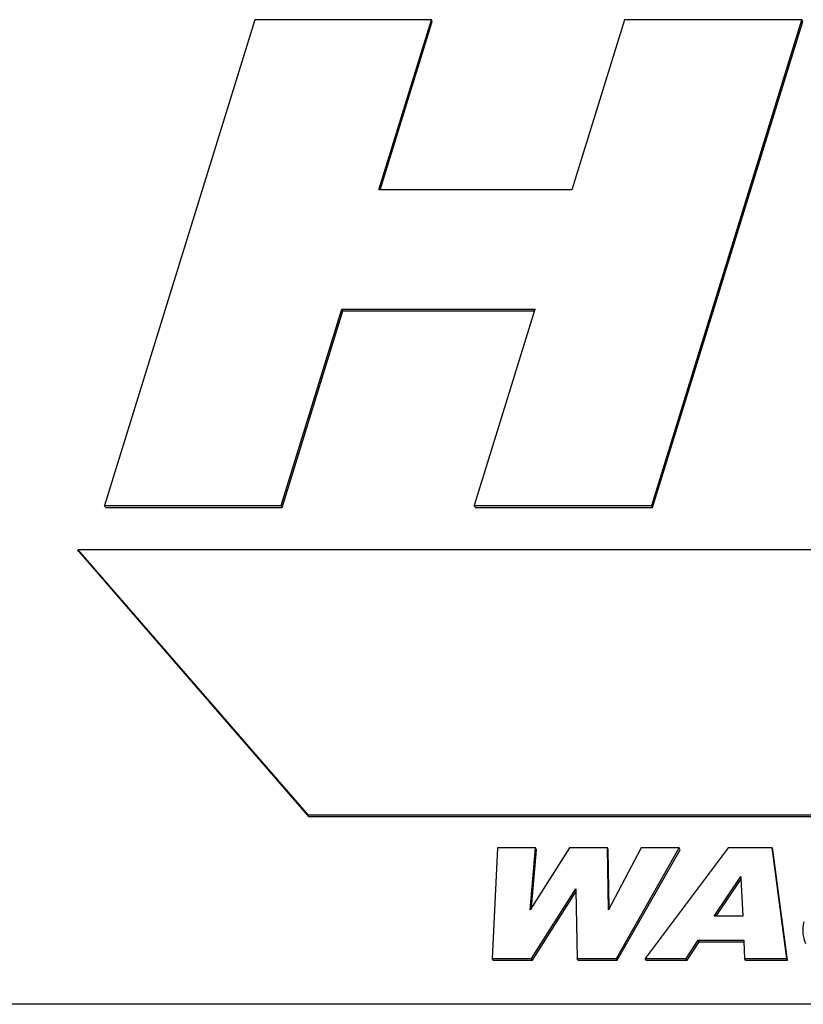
# Model space of a CAD drawing. Header units: millimetres. Extents: x 0 to 4200, y 0 to 2970.
# Tile 7 of 16: x 3054 to 3082, y 885 to 920. Entities that reach past the tile are written whole.
import ezdxf

# ---------------------------------------------------------------- set-up
doc = ezdxf.new("R2010")
doc.units = ezdxf.units.MM
doc.header["$LTSCALE"] = 231
doc.layers.get('0').update_dxf_attribs({"linetype": 'CONTINUOUS'})

msp = doc.modelspace()

# ---------------------------------------------------------------- linework, layer by layer
at = {"color": 7, "linetype": 'CONTINUOUS'}
for p, q in [((3062.183, 920.201), (3056.858, 902.967)), ((3068.445, 920.201), (3062.183, 920.201)), ((3066.581, 914.17), (3068.445, 920.201)), ((3068.475, 920.138), (3068.445, 920.201)), ((3075.287, 920.201), (3073.423, 914.17)), ((3081.576, 920.201), (3075.287, 920.201)), ((3076.251, 902.967), (3081.576, 920.201)), ((3081.607, 920.138), (3081.576, 920.201)), ((3066.631, 914.17), (3068.475, 920.138)), ((3076.281, 902.905), (3081.607, 920.138)), ((3073.423, 914.17), (3066.581, 914.17)), ((3063.119, 902.967), (3065.274, 909.938)), ((3063.15, 902.905), (3065.304, 909.876)), ((3065.274, 909.938), (3072.116, 909.938)), ((3065.304, 909.876), (3065.274, 909.938)), ((3065.304, 909.876), (3072.096, 909.876)), ((3072.101, 909.89), (3069.961, 902.967)), ((3072.116, 909.938), (3072.101, 909.89)), ((3056.889, 902.905), (3056.858, 902.967)), ((3056.858, 902.967), (3063.119, 902.967)), ((3056.889, 902.905), (3063.15, 902.905)), ((3063.15, 902.905), (3063.119, 902.967)), ((3069.992, 902.905), (3069.961, 902.967)), ((3069.961, 902.967), (3076.251, 902.967)), ((3069.992, 902.905), (3076.281, 902.905)), ((3076.281, 902.905), (3076.251, 902.967)), ((3166.443, 901.401), (3055.915, 901.401)), ((3055.946, 901.339), (3055.915, 901.401)), ((3055.915, 901.401), (3064.063, 892.001)), ((3055.946, 901.339), (3064.094, 891.939)), ((3064.063, 892.001), (3163.538, 892.001)), ((3064.094, 891.939), (3064.063, 892.001)), ((3064.094, 891.939), (3163.568, 891.939)), ((3070.787, 890.826), (3070.601, 886.909)), ((3072.138, 890.826), (3070.787, 890.826)), ((3073.335, 890.826), (3071.947, 888.632)), ((3071.947, 888.632), (3072.138, 890.826)), ((3072.169, 890.764), (3072.138, 890.826)), ((3074.683, 890.826), (3073.335, 890.826)), ((3074.713, 890.764), (3074.683, 890.826)), ((3074.719, 888.635), (3074.683, 890.826)), ((3075.883, 890.826), (3074.719, 888.635)), ((3075.002, 886.909), (3077.23, 890.826)), ((3077.23, 890.826), (3075.883, 890.826)), ((3078.965, 890.826), (3076.023, 886.909)), ((3077.261, 890.764), (3077.23, 890.826)), ((3080.516, 890.826), (3078.965, 890.826)), ((3080.547, 890.764), (3080.516, 890.826)), ((3081.037, 886.909), (3080.516, 890.826)), ((3071.989, 888.698), (3072.169, 890.764)), ((3074.747, 888.689), (3074.713, 890.764)), ((3075.033, 886.847), (3077.261, 890.764)), ((3081.067, 886.847), (3080.547, 890.764)), ((3078.47, 888.403), (3079.408, 889.811)), ((3079.408, 889.811), (3079.411, 889.747)), ((3078.542, 888.403), (3079.413, 889.71)), ((3079.411, 889.747), (3079.482, 888.403)), ((3071.996, 886.909), (3073.562, 889.375)), ((3072.026, 886.847), (3073.564, 889.268)), ((3073.562, 889.375), (3073.563, 889.312)), ((3073.563, 889.312), (3073.608, 886.909)), ((3079.482, 888.403), (3078.47, 888.403)), ((3077.475, 886.909), (3077.897, 887.556)), ((3077.505, 886.847), (3077.928, 887.493)), ((3077.897, 887.556), (3079.515, 887.556)), ((3077.928, 887.493), (3077.897, 887.556)), ((3077.928, 887.493), (3079.518, 887.493)), ((3079.515, 887.556), (3079.518, 887.492)), ((3079.518, 887.492), (3079.545, 886.909)), ((3070.632, 886.847), (3070.601, 886.909)), ((3070.601, 886.909), (3071.996, 886.909)), ((3070.632, 886.847), (3072.026, 886.847)), ((3072.026, 886.847), (3071.996, 886.909)), ((3073.638, 886.847), (3073.608, 886.909)), ((3073.608, 886.909), (3075.002, 886.909)), ((3073.638, 886.847), (3075.033, 886.847)), ((3075.033, 886.847), (3075.002, 886.909)), ((3076.054, 886.847), (3076.023, 886.909)), ((3076.023, 886.909), (3077.475, 886.909)), ((3076.054, 886.847), (3077.505, 886.847)), ((3077.505, 886.847), (3077.475, 886.909)), ((3079.575, 886.847), (3079.545, 886.909)), ((3079.545, 886.909), (3081.037, 886.909)), ((3079.575, 886.847), (3081.067, 886.847)), ((3081.067, 886.847), (3081.037, 886.909)), ((3590.725, 885.28), (2621.769, 885.28))]:
    msp.add_line(p, q, dxfattribs=at)
msp.add_open_spline([(3081.642, 888.205), (3081.613, 888.071), (3081.587, 887.809), (3081.655, 887.551), (3081.708, 887.442)], degree=3, knots=[0, 0, 0, 0, 0.528991, 1, 1, 1, 1], dxfattribs=at)

doc.saveas('drawing.dxf')
